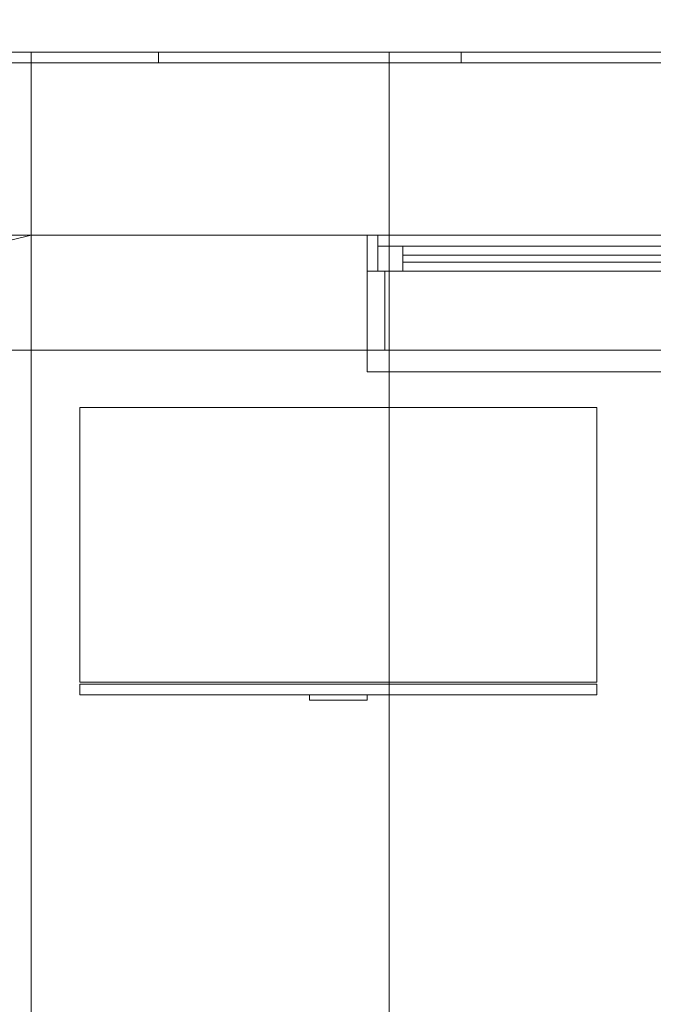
# Model space of a CAD drawing. Header units: inches. Extents: x -774 to 289, y -440 to 407.
# Tile 127 of 256: x -121 to -77, y 249 to 318. Entities that reach past the tile are written whole.
import ezdxf

# ---------------------------------------------------------------- set-up
doc = ezdxf.new("R2010")
doc.units = ezdxf.units.IN
doc.header["$MEASUREMENT"] = 0
for name, color, linetype, lineweight in [('A-DOOR', 31, 'Continuous', 13), ('A-FLOR', 192, 'Continuous', 13), ('A-GLAZ', 151, 'Continuous', 13), ('A-MASS', 70, 'Continuous', 9), ('A-ROOF', 132, 'Continuous', 13), ('A-ROOF-OTLN', 132, 'Continuous', 9), ('A-WALL', 113, 'Continuous', 13), ('I-FURN-PNLS', 30, 'Continuous', 9)]:
    doc.layers.add(name, color=color, linetype=linetype, lineweight=lineweight)

# ---------------------------------------------------------------- blocks, each defined once
blk = doc.blocks.new('Overhead-Sectional - 8_ x 6_-6_-314914-_3D_')
at = {"layer": 'A-DOOR', "lineweight": 9}
for p, q in [((108, 4, 13.714), (-108, 4, 13.714)), ((108, 4, 27.429), (-108, 4, 27.429)), ((108, 4, 41.143), (-108, 4, 41.143)), ((108, 4, 54.857), (-108, 4, 54.857)), ((108, 4, 68.571), (-108, 4, 68.571)), ((108, 4, 82.286), (-108, 4, 82.286)), ((108, 4), (-108, 4))]:
    blk.add_line(p, q, dxfattribs=at)
mesh = blk.add_polyface(dxfattribs=at)
corners = [(108, 4), (-108, 4), (-108, 5.5), (108, 5.5)]
mesh.append_faces([[corners[k] for k in face] for face in [(1, 2, 3, 0)]])
mesh = blk.add_polyface(dxfattribs=at)
corners = [(108, 5.5, 96), (108, 5.5), (-108, 5.5), (-108, 5.5, 96)]
mesh.append_faces([[corners[k] for k in face] for face in [(3, 0, 1, 2)]])
mesh = blk.add_polyface(dxfattribs=at)
corners = [(108, 4, 96), (108, 5.5, 96), (-108, 5.5, 96), (-108, 4, 96)]
mesh.append_faces([[corners[k] for k in face] for face in [(0, 1, 2, 3)]])
mesh = blk.add_polyface(dxfattribs=at)
corners = [(108, 4, 96), (108, 4), (108, 5.5), (108, 5.5, 96)]
mesh.append_faces([[corners[k] for k in face] for face in [(3, 0, 1, 2)]])
mesh = blk.add_polyface(dxfattribs=at)
corners = [(-108, 4, 96), (-108, 4), (108, 4), (108, 4, 96)]
mesh.append_faces([[corners[k] for k in face] for face in [(3, 0, 1, 2)]])
blk = doc.blocks.new('Fixed - 36_ x 48_-315006-_3D_')
at = {"layer": 'A-GLAZ', "lineweight": 9}
mesh = blk.add_polyface(dxfattribs=at)
corners = [(-19.5, 4, 84), (16.5, 4, 84), (16.5, 4, 36), (-19.5, 4, 36), (-18.25, 4, 82.75), (-18.25, 4, 37.25), (15.25, 4, 37.25), (15.25, 4, 82.75)]
mesh.append_faces([[corners[k] for k in face] for face in [(1, 7, 4, 0), (0, 4, 5, 3)]], dxfattribs={"vtx0": -1, "vtx2": -1})
mesh.append_faces([[corners[k] for k in face] for face in [(6, 7, 1, 2), (5, 6, 2, 3)]], dxfattribs={"vtx1": -1, "vtx3": -1})
mesh = blk.add_polyface(dxfattribs=at)
corners = [(16.5, -1.5, 84), (16.5, 4, 84), (-19.5, 4, 84), (-19.5, -1.5, 84)]
mesh.append_faces([[corners[k] for k in face] for face in [(2, 3, 0, 1)]])
mesh = blk.add_polyface(dxfattribs=at)
corners = [(-19.5, -1.5, 36), (-19.5, 4, 36), (16.5, 4, 36), (16.5, -1.5, 36)]
mesh.append_faces([[corners[k] for k in face] for face in [(2, 3, 0, 1)]])
mesh = blk.add_polyface(dxfattribs=at)
corners = [(-19.5, -1.5, 84), (-19.5, 4, 84), (-19.5, 4, 36), (-19.5, -1.5, 36)]
mesh.append_faces([[corners[k] for k in face] for face in [(3, 0, 1, 2)]])
mesh = blk.add_polyface(dxfattribs=at)
corners = [(-18.25, -1.5, 37.25), (-18.25, 4, 37.25), (-18.25, 4, 82.75), (-18.25, -1.5, 82.75)]
mesh.append_faces([[corners[k] for k in face] for face in [(2, 3, 0, 1)]])
mesh = blk.add_polyface(dxfattribs=at)
corners = [(15.25, -1.5, 37.25), (15.25, 4, 37.25), (-18.25, 4, 37.25), (-18.25, -1.5, 37.25)]
mesh.append_faces([[corners[k] for k in face] for face in [(2, 3, 0, 1)]])
mesh = blk.add_polyface(dxfattribs=at)
corners = [(-18.25, -1.5, 82.75), (-18.25, 4, 82.75), (15.25, 4, 82.75), (15.25, -1.5, 82.75)]
mesh.append_faces([[corners[k] for k in face] for face in [(2, 3, 0, 1)]])
mesh = blk.add_polyface(dxfattribs=at)
corners = [(15.25, -1.5, 82.75), (15.25, 4, 82.75), (15.25, 4, 37.25), (15.25, -1.5, 37.25)]
mesh.append_faces([[corners[k] for k in face] for face in [(2, 3, 0, 1)]])
mesh = blk.add_polyface(dxfattribs=at)
corners = [(16.5, -1.5, 36), (16.5, 4, 36), (16.5, 4, 84), (16.5, -1.5, 84)]
mesh.append_faces([[corners[k] for k in face] for face in [(3, 0, 1, 2)]])
mesh = blk.add_polyface(dxfattribs=at)
corners = [(-19.5, -1.5, 84), (-19.5, -1.5, 36), (16.5, -1.5, 36), (16.5, -1.5, 84), (-18.25, -1.5, 82.75), (15.25, -1.5, 82.75), (15.25, -1.5, 37.25), (-18.25, -1.5, 37.25)]
mesh.append_faces([[corners[k] for k in face] for face in [(0, 4, 5, 3), (3, 5, 6, 2)]], dxfattribs={"vtx0": -1, "vtx2": -1})
mesh.append_faces([[corners[k] for k in face] for face in [(7, 4, 0, 1), (6, 7, 1, 2)]], dxfattribs={"vtx1": -1, "vtx3": -1})
mesh = blk.add_polyface(dxfattribs=at)
corners = [(16.5, -1.5, 84), (16.5, -1.5, 36), (-19.5, -1.5, 36), (-19.5, -1.5, 84), (15.75, -1.5, 83.25), (-18.75, -1.5, 83.25), (-18.75, -1.5, 36.75), (15.75, -1.5, 36.75)]
mesh.append_faces([[corners[k] for k in face] for face in [(0, 4, 5, 3), (3, 5, 6, 2)]], dxfattribs={"vtx0": -1, "vtx2": -1})
mesh.append_faces([[corners[k] for k in face] for face in [(7, 4, 0, 1), (6, 7, 1, 2)]], dxfattribs={"vtx1": -1, "vtx3": -1})
mesh = blk.add_polyface(dxfattribs=at)
corners = [(-19.5, -1.5, 84), (-19.5, -4, 84), (16.5, -4, 84), (16.5, -1.5, 84)]
mesh.append_faces([[corners[k] for k in face] for face in [(2, 3, 0, 1)]])
mesh = blk.add_polyface(dxfattribs=at)
corners = [(-19.5, -1.5, 36), (-19.5, -4, 36), (-19.5, -4, 84), (-19.5, -1.5, 84)]
mesh.append_faces([[corners[k] for k in face] for face in [(2, 3, 0, 1)]])
mesh = blk.add_polyface(dxfattribs=at)
corners = [(16.5, -1.5, 36), (16.5, -4, 36), (-19.5, -4, 36), (-19.5, -1.5, 36)]
mesh.append_faces([[corners[k] for k in face] for face in [(2, 3, 0, 1)]])
mesh = blk.add_polyface(dxfattribs=at)
corners = [(-18.75, -1.5, 83.25), (15.75, -1.5, 83.25), (15.75, -1.5, 36.75), (-18.75, -1.5, 36.75), (-17, -1.5, 81.5), (-17, -1.5, 38.5), (14, -1.5, 38.5), (14, -1.5, 81.5)]
mesh.append_faces([[corners[k] for k in face] for face in [(1, 7, 4, 0), (0, 4, 5, 3)]], dxfattribs={"vtx0": -1, "vtx2": -1})
mesh.append_faces([[corners[k] for k in face] for face in [(6, 7, 1, 2), (5, 6, 2, 3)]], dxfattribs={"vtx1": -1, "vtx3": -1})
mesh = blk.add_polyface(dxfattribs=at)
corners = [(15.75, -3.25, 83.25), (15.75, -1.5, 83.25), (-18.75, -1.5, 83.25), (-18.75, -3.25, 83.25)]
mesh.append_faces([[corners[k] for k in face] for face in [(2, 3, 0, 1)]])
mesh = blk.add_polyface(dxfattribs=at)
corners = [(-18.75, -3.25, 36.75), (-18.75, -1.5, 36.75), (15.75, -1.5, 36.75), (15.75, -3.25, 36.75)]
mesh.append_faces([[corners[k] for k in face] for face in [(2, 3, 0, 1)]])
mesh = blk.add_polyface(dxfattribs=at)
corners = [(-18.75, -3.25, 83.25), (-18.75, -1.5, 83.25), (-18.75, -1.5, 36.75), (-18.75, -3.25, 36.75)]
mesh.append_faces([[corners[k] for k in face] for face in [(3, 0, 1, 2)]])
mesh = blk.add_polyface(dxfattribs=at)
corners = [(-18.75, -1.5, 36.75), (-18.75, -4, 36.75), (15.75, -4, 36.75), (15.75, -1.5, 36.75)]
mesh.append_faces([[corners[k] for k in face] for face in [(2, 3, 0, 1)]])
mesh = blk.add_polyface(dxfattribs=at)
corners = [(-18.75, -1.5, 83.25), (-18.75, -4, 83.25), (-18.75, -4, 36.75), (-18.75, -1.5, 36.75)]
mesh.append_faces([[corners[k] for k in face] for face in [(2, 3, 0, 1)]])
mesh = blk.add_polyface(dxfattribs=at)
corners = [(15.75, -1.5, 83.25), (15.75, -4, 83.25), (-18.75, -4, 83.25), (-18.75, -1.5, 83.25)]
mesh.append_faces([[corners[k] for k in face] for face in [(2, 3, 0, 1)]])
mesh = blk.add_polyface(dxfattribs=at)
corners = [(-17, -3.25, 38.5), (-17, -1.5, 38.5), (-17, -1.5, 81.5), (-17, -3.25, 81.5)]
mesh.append_faces([[corners[k] for k in face] for face in [(3, 0, 1, 2)]])
mesh = blk.add_polyface(dxfattribs=at)
corners = [(14, -3.25, 38.5), (14, -1.5, 38.5), (-17, -1.5, 38.5), (-17, -3.25, 38.5)]
mesh.append_faces([[corners[k] for k in face] for face in [(3, 0, 1, 2)]])
mesh = blk.add_polyface(dxfattribs=at)
corners = [(-17, -3.25, 81.5), (-17, -1.5, 81.5), (14, -1.5, 81.5), (14, -3.25, 81.5)]
mesh.append_faces([[corners[k] for k in face] for face in [(3, 0, 1, 2)]])
mesh = blk.add_polyface(dxfattribs=at)
corners = [(14, -3.25, 81.5), (14, -1.5, 81.5), (14, -1.5, 38.5), (14, -3.25, 38.5)]
mesh.append_faces([[corners[k] for k in face] for face in [(3, 0, 1, 2)]])
mesh = blk.add_polyface(dxfattribs=at)
corners = [(15.75, -3.25, 36.75), (15.75, -1.5, 36.75), (15.75, -1.5, 83.25), (15.75, -3.25, 83.25)]
mesh.append_faces([[corners[k] for k in face] for face in [(3, 0, 1, 2)]])
mesh = blk.add_polyface(dxfattribs=at)
corners = [(15.75, -1.5, 36.75), (15.75, -4, 36.75), (15.75, -4, 83.25), (15.75, -1.5, 83.25)]
mesh.append_faces([[corners[k] for k in face] for face in [(2, 3, 0, 1)]])
mesh = blk.add_polyface(dxfattribs=at)
corners = [(16.5, -1.5, 84), (16.5, -4, 84), (16.5, -4, 36), (16.5, -1.5, 36)]
mesh.append_faces([[corners[k] for k in face] for face in [(2, 3, 0, 1)]])
at = {"layer": 'A-GLAZ', "lineweight": 9, "transparency": 33554496}
mesh = blk.add_polyface(dxfattribs=at)
corners = [(14, -2.125, 81.5), (14, -2.125, 38.5), (-17, -2.125, 38.5), (-17, -2.125, 81.5)]
mesh.append_faces([[corners[k] for k in face] for face in [(3, 0, 1, 2)]])
mesh = blk.add_polyface(dxfattribs=at)
corners = [(-17, -2.125, 81.5), (-17, -2.625, 81.5), (14, -2.625, 81.5), (14, -2.125, 81.5)]
mesh.append_faces([[corners[k] for k in face] for face in [(2, 3, 0, 1)]])
mesh = blk.add_polyface(dxfattribs=at)
corners = [(-17, -2.125, 38.5), (-17, -2.625, 38.5), (-17, -2.625, 81.5), (-17, -2.125, 81.5)]
mesh.append_faces([[corners[k] for k in face] for face in [(2, 3, 0, 1)]])
mesh = blk.add_polyface(dxfattribs=at)
corners = [(14, -2.125, 38.5), (14, -2.625, 38.5), (-17, -2.625, 38.5), (-17, -2.125, 38.5)]
mesh.append_faces([[corners[k] for k in face] for face in [(2, 3, 0, 1)]])
mesh = blk.add_polyface(dxfattribs=at)
corners = [(14, -2.625, 81.5), (-17, -2.625, 81.5), (-17, -2.625, 38.5), (14, -2.625, 38.5)]
mesh.append_faces([[corners[k] for k in face] for face in [(0, 1, 2, 3)]])
mesh = blk.add_polyface(dxfattribs=at)
corners = [(14, -2.125, 81.5), (14, -2.625, 81.5), (14, -2.625, 38.5), (14, -2.125, 38.5)]
mesh.append_faces([[corners[k] for k in face] for face in [(2, 3, 0, 1)]])
at = {"layer": 'A-GLAZ', "lineweight": 9}
mesh = blk.add_polyface(dxfattribs=at)
corners = [(-18.75, -3.25, 83.25), (-18.75, -3.25, 36.75), (15.75, -3.25, 36.75), (15.75, -3.25, 83.25), (-17, -3.25, 81.5), (14, -3.25, 81.5), (14, -3.25, 38.5), (-17, -3.25, 38.5)]
mesh.append_faces([[corners[k] for k in face] for face in [(0, 4, 5, 3), (3, 5, 6, 2)]], dxfattribs={"vtx0": -1, "vtx2": -1})
mesh.append_faces([[corners[k] for k in face] for face in [(7, 4, 0, 1), (6, 7, 1, 2)]], dxfattribs={"vtx1": -1, "vtx3": -1})
mesh = blk.add_polyface(dxfattribs=at)
corners = [(16.5, -4, 84), (-19.5, -4, 84), (-19.5, -4, 36), (16.5, -4, 36), (15.75, -4, 83.25), (15.75, -4, 36.75), (-18.75, -4, 36.75), (-18.75, -4, 83.25)]
mesh.append_faces([[corners[k] for k in face] for face in [(1, 7, 4, 0), (0, 4, 5, 3)]], dxfattribs={"vtx0": -1, "vtx2": -1})
mesh.append_faces([[corners[k] for k in face] for face in [(6, 7, 1, 2), (5, 6, 2, 3)]], dxfattribs={"vtx1": -1, "vtx3": -1})
blk = doc.blocks.new('Storage Pedestal - 20_ x 36_ x 36_-316708-_3D_')
at = {"layer": 'I-FURN-PNLS'}
for p, q in [((-5.088, -46.784, 34), (-9.088, -46.784, 34)), ((-9.088, -46.784, 34), (-9.088, -46.784, 35)), ((-9.088, -46.784, 35), (-5.088, -46.784, 35)), ((-5.088, -46.784, 30), (-9.088, -46.784, 30)), ((-9.088, -46.784, 30), (-9.088, -46.784, 31)), ((-9.088, -46.784, 31), (-5.088, -46.784, 31)), ((-5.088, -46.784, 22), (-9.088, -46.784, 22)), ((-9.088, -46.784, 22), (-9.088, -46.784, 23)), ((-9.088, -46.784, 23), (-5.088, -46.784, 23)), ((-5.088, -46.784, 35), (-5.088, -46.784, 34)), ((-5.088, -46.784, 31), (-5.088, -46.784, 30)), ((-5.088, -46.784, 23), (-5.088, -46.784, 22))]:
    blk.add_line(p, q, dxfattribs=at)
mesh = blk.add_polyface(dxfattribs=at)
corners = [(10.912, -26.784, 36), (-25.088, -26.784, 36), (-25.088, -45.909, 36), (10.912, -45.909, 36)]
mesh.append_faces([[corners[k] for k in face] for face in [(3, 0, 1, 2)]])
mesh = blk.add_polyface(dxfattribs=at)
corners = [(10.912, -26.784), (10.912, -45.909), (-25.088, -45.909), (-25.088, -26.784)]
mesh.append_faces([[corners[k] for k in face] for face in [(2, 3, 0, 1)]])
mesh = blk.add_polyface(dxfattribs=at)
corners = [(-25.088, -26.784, 36), (10.912, -26.784, 36), (10.912, -26.784), (-25.088, -26.784)]
mesh.append_faces([[corners[k] for k in face] for face in [(0, 1, 2, 3)]])
mesh = blk.add_polyface(dxfattribs=at)
corners = [(-25.088, -45.909, 36), (-25.088, -26.784, 36), (-25.088, -26.784), (-25.088, -45.909)]
mesh.append_faces([[corners[k] for k in face] for face in [(0, 1, 2, 3)]])
mesh = blk.add_polyface(dxfattribs=at)
corners = [(10.912, -26.784, 36), (10.912, -45.909, 36), (10.912, -45.909), (10.912, -26.784)]
mesh.append_faces([[corners[k] for k in face] for face in [(0, 1, 2, 3)]])
mesh = blk.add_polyface(dxfattribs=at)
corners = [(10.912, -45.909, 36), (-25.088, -45.909, 36), (-25.088, -45.909), (10.912, -45.909)]
mesh.append_faces([[corners[k] for k in face] for face in [(0, 1, 2, 3)]])
mesh = blk.add_polyface(dxfattribs=at)
corners = [(-25.088, -46.034, 3.125), (-25.088, -46.034, 24), (10.912, -46.034, 24), (10.912, -46.034, 3.125)]
mesh.append_faces([[corners[k] for k in face] for face in [(2, 3, 0, 1)]])
mesh = blk.add_polyface(dxfattribs=at)
corners = [(10.912, -46.784, 3.125), (-25.088, -46.784, 3.125), (-25.088, -46.034, 3.125), (10.912, -46.034, 3.125)]
mesh.append_faces([[corners[k] for k in face] for face in [(0, 1, 2, 3)]])
mesh = blk.add_polyface(dxfattribs=at)
corners = [(-25.088, -46.784, 24), (10.912, -46.784, 24), (10.912, -46.034, 24), (-25.088, -46.034, 24)]
mesh.append_faces([[corners[k] for k in face] for face in [(0, 1, 2, 3)]])
mesh = blk.add_polyface(dxfattribs=at)
corners = [(-25.088, -46.784, 3.125), (-25.088, -46.784, 24), (-25.088, -46.034, 24), (-25.088, -46.034, 3.125)]
mesh.append_faces([[corners[k] for k in face] for face in [(0, 1, 2, 3)]])
mesh = blk.add_polyface(dxfattribs=at)
corners = [(-25.088, -46.034, 24.125), (-25.088, -46.034, 32), (10.912, -46.034, 32), (10.912, -46.034, 24.125)]
mesh.append_faces([[corners[k] for k in face] for face in [(2, 3, 0, 1)]])
mesh = blk.add_polyface(dxfattribs=at)
corners = [(10.912, -46.784, 24.125), (-25.088, -46.784, 24.125), (-25.088, -46.034, 24.125), (10.912, -46.034, 24.125)]
mesh.append_faces([[corners[k] for k in face] for face in [(0, 1, 2, 3)]])
mesh = blk.add_polyface(dxfattribs=at)
corners = [(-25.088, -46.784, 32), (10.912, -46.784, 32), (10.912, -46.034, 32), (-25.088, -46.034, 32)]
mesh.append_faces([[corners[k] for k in face] for face in [(0, 1, 2, 3)]])
mesh = blk.add_polyface(dxfattribs=at)
corners = [(-25.088, -46.784, 24.125), (-25.088, -46.784, 32), (-25.088, -46.034, 32), (-25.088, -46.034, 24.125)]
mesh.append_faces([[corners[k] for k in face] for face in [(0, 1, 2, 3)]])
mesh = blk.add_polyface(dxfattribs=at)
corners = [(-25.088, -46.034, 36), (10.912, -46.034, 36), (10.912, -46.034, 32.125), (-25.088, -46.034, 32.125)]
mesh.append_faces([[corners[k] for k in face] for face in [(2, 3, 0, 1)]])
mesh = blk.add_polyface(dxfattribs=at)
corners = [(-25.088, -46.784, 32.125), (-25.088, -46.784, 36), (-25.088, -46.034, 36), (-25.088, -46.034, 32.125)]
mesh.append_faces([[corners[k] for k in face] for face in [(0, 1, 2, 3)]])
mesh = blk.add_polyface(dxfattribs=at)
corners = [(10.912, -46.784, 32.125), (-25.088, -46.784, 32.125), (-25.088, -46.034, 32.125), (10.912, -46.034, 32.125)]
mesh.append_faces([[corners[k] for k in face] for face in [(3, 0, 1, 2)]])
mesh = blk.add_polyface(dxfattribs=at)
corners = [(-25.088, -46.784, 36), (10.912, -46.784, 36), (10.912, -46.034, 36), (-25.088, -46.034, 36)]
mesh.append_faces([[corners[k] for k in face] for face in [(3, 0, 1, 2)]])
mesh = blk.add_polyface(dxfattribs=at)
corners = [(10.912, -46.784, 24), (10.912, -46.784, 3.125), (10.912, -46.034, 3.125), (10.912, -46.034, 24)]
mesh.append_faces([[corners[k] for k in face] for face in [(0, 1, 2, 3)]])
mesh = blk.add_polyface(dxfattribs=at)
corners = [(10.912, -46.784, 32), (10.912, -46.784, 24.125), (10.912, -46.034, 24.125), (10.912, -46.034, 32)]
mesh.append_faces([[corners[k] for k in face] for face in [(0, 1, 2, 3)]])
mesh = blk.add_polyface(dxfattribs=at)
corners = [(10.912, -46.784, 36), (10.912, -46.784, 32.125), (10.912, -46.034, 32.125), (10.912, -46.034, 36)]
mesh.append_faces([[corners[k] for k in face] for face in [(0, 1, 2, 3)]])
mesh = blk.add_polyface(dxfattribs=at)
corners = [(-25.088, -46.784, 3.125), (10.912, -46.784, 3.125), (10.912, -46.784, 24), (-25.088, -46.784, 24)]
mesh.append_faces([[corners[k] for k in face] for face in [(2, 3, 0, 1)]])
mesh = blk.add_polyface(dxfattribs=at)
corners = [(-25.088, -46.784, 24.125), (10.912, -46.784, 24.125), (10.912, -46.784, 32), (-25.088, -46.784, 32)]
mesh.append_faces([[corners[k] for k in face] for face in [(2, 3, 0, 1)]])
mesh = blk.add_polyface(dxfattribs=at)
corners = [(-25.088, -46.784, 36), (-25.088, -46.784, 32.125), (10.912, -46.784, 32.125), (10.912, -46.784, 36)]
mesh.append_faces([[corners[k] for k in face] for face in [(3, 0, 1, 2)]])
mesh = blk.add_polyface(dxfattribs=at)
corners = [(-5.088, -46.784, 35), (-5.088, -46.784, 34), (-9.088, -46.784, 34), (-9.088, -46.784, 35), (-5.088, -46.784, 31), (-5.088, -46.784, 30), (-9.088, -46.784, 30), (-9.088, -46.784, 31), (-5.088, -46.784, 23), (-5.088, -46.784, 22), (-9.088, -46.784, 22), (-9.088, -46.784, 23)]
mesh.append_faces([[corners[k] for k in face] for face in [(2, 3, 0, 1), (6, 7, 4, 5), (9, 10, 11, 8)]])
mesh = blk.add_polyface(dxfattribs=at)
corners = [(-9.088, -47.159, 35), (-5.088, -47.159, 35), (-5.088, -46.784, 35), (-9.088, -46.784, 35)]
mesh.append_faces([[corners[k] for k in face] for face in [(3, 0, 1, 2)]])
mesh = blk.add_polyface(dxfattribs=at)
corners = [(-9.088, -47.159, 34), (-9.088, -47.159, 35), (-9.088, -46.784, 35), (-9.088, -46.784, 34)]
mesh.append_faces([[corners[k] for k in face] for face in [(3, 0, 1, 2)]])
mesh = blk.add_polyface(dxfattribs=at)
corners = [(-5.088, -47.159, 34), (-9.088, -47.159, 34), (-9.088, -46.784, 34), (-5.088, -46.784, 34)]
mesh.append_faces([[corners[k] for k in face] for face in [(3, 0, 1, 2)]])
mesh = blk.add_polyface(dxfattribs=at)
corners = [(-9.088, -47.159, 31), (-5.088, -47.159, 31), (-5.088, -46.784, 31), (-9.088, -46.784, 31)]
mesh.append_faces([[corners[k] for k in face] for face in [(3, 0, 1, 2)]])
mesh = blk.add_polyface(dxfattribs=at)
corners = [(-9.088, -47.159, 30), (-9.088, -47.159, 31), (-9.088, -46.784, 31), (-9.088, -46.784, 30)]
mesh.append_faces([[corners[k] for k in face] for face in [(3, 0, 1, 2)]])
mesh = blk.add_polyface(dxfattribs=at)
corners = [(-5.088, -47.159, 30), (-9.088, -47.159, 30), (-9.088, -46.784, 30), (-5.088, -46.784, 30)]
mesh.append_faces([[corners[k] for k in face] for face in [(3, 0, 1, 2)]])
mesh = blk.add_polyface(dxfattribs=at)
corners = [(-9.088, -47.159, 23), (-5.088, -47.159, 23), (-5.088, -46.784, 23), (-9.088, -46.784, 23)]
mesh.append_faces([[corners[k] for k in face] for face in [(3, 0, 1, 2)]])
mesh = blk.add_polyface(dxfattribs=at)
corners = [(-9.088, -47.159, 22), (-9.088, -47.159, 23), (-9.088, -46.784, 23), (-9.088, -46.784, 22)]
mesh.append_faces([[corners[k] for k in face] for face in [(0, 1, 2, 3)]])
mesh = blk.add_polyface(dxfattribs=at)
corners = [(-5.088, -47.159, 22), (-9.088, -47.159, 22), (-9.088, -46.784, 22), (-5.088, -46.784, 22)]
mesh.append_faces([[corners[k] for k in face] for face in [(3, 0, 1, 2)]])
mesh = blk.add_polyface(dxfattribs=at)
corners = [(-5.088, -47.159, 35), (-9.088, -47.159, 35), (-9.088, -47.159, 34), (-5.088, -47.159, 34), (-5.088, -47.159, 31), (-9.088, -47.159, 31), (-9.088, -47.159, 30), (-5.088, -47.159, 30), (-5.088, -47.159, 23), (-9.088, -47.159, 23), (-9.088, -47.159, 22), (-5.088, -47.159, 22)]
mesh.append_faces([[corners[k] for k in face] for face in [(3, 0, 1, 2), (7, 4, 5, 6), (10, 11, 8, 9)]])
mesh = blk.add_polyface(dxfattribs=at)
corners = [(-5.088, -47.159, 35), (-5.088, -47.159, 34), (-5.088, -46.784, 34), (-5.088, -46.784, 35)]
mesh.append_faces([[corners[k] for k in face] for face in [(3, 0, 1, 2)]])
mesh = blk.add_polyface(dxfattribs=at)
corners = [(-5.088, -47.159, 31), (-5.088, -47.159, 30), (-5.088, -46.784, 30), (-5.088, -46.784, 31)]
mesh.append_faces([[corners[k] for k in face] for face in [(3, 0, 1, 2)]])
mesh = blk.add_polyface(dxfattribs=at)
corners = [(-5.088, -47.159, 23), (-5.088, -47.159, 22), (-5.088, -46.784, 22), (-5.088, -46.784, 23)]
mesh.append_faces([[corners[k] for k in face] for face in [(0, 1, 2, 3)]])

msp = doc.modelspace()

# ---------------------------------------------------------------- block references
at = {"layer": 'A-DOOR', "rotation": 180}
msp.add_blockref('Overhead-Sectional - 8_ x 6_-6_-314914-_3D_', (11.445, 298.644), dxfattribs=at)
at = {"layer": 'A-GLAZ', "rotation": 180}
msp.add_blockref('Fixed - 36_ x 48_-315006-_3D_', (-80.055, 298.644, 141.986), dxfattribs=at)
at = {"layer": 'I-FURN-PNLS'}
msp.add_blockref('Storage Pedestal - 20_ x 36_ x 36_-316708-_3D_', (-91.468, 317.428, 120), dxfattribs=at)

# ---------------------------------------------------------------- meshes
at = {"layer": 'A-FLOR'}
mesh = msp.add_polyface(dxfattribs=at)
corners = [(135.445, 302.644, -12), (135.445, -125.356, -12), (-160.555, -125.356, -12), (-160.555, 302.644, -12)]
mesh.append_faces([[corners[k] for k in face] for face in [(2, 3, 0, 1)]])
mesh = msp.add_polyface(dxfattribs=at)
corners = [(135.445, 302.644), (-160.555, 302.644), (-160.555, -125.356), (135.445, -125.356)]
mesh.append_faces([[corners[k] for k in face] for face in [(2, 3, 0, 1)]])
mesh = msp.add_polyface(dxfattribs=at)
corners = [(135.445, 302.644, -12), (-160.555, 302.644, -12), (-160.555, 302.644), (135.445, 302.644)]
mesh.append_faces([[corners[k] for k in face] for face in [(0, 1, 2, 3)]])
mesh = msp.add_polyface(dxfattribs=at)
corners = [(127.445, 294.644, 109.25), (127.445, -117.356, 109.25), (-152.555, -117.356, 109.25), (-152.555, -13.356, 109.25), (-104.555, -13.356, 109.25), (-104.555, 173.644, 109.25), (-152.555, 173.644, 109.25), (-152.555, 294.644, 109.25)]
mesh.append_faces([[corners[k] for k in face] for face in [(4, 1, 2, 3)]], dxfattribs={"vtx0": -1})
mesh.append_faces([[corners[k] for k in face] for face in [(1, 4, 5)]], dxfattribs={"vtx0": -1, "vtx2": -1})
mesh.append_faces([[corners[k] for k in face] for face in [(5, 7, 0, 1)]], dxfattribs={"vtx0": -1, "vtx3": -1})
mesh.append_faces([[corners[k] for k in face] for face in [(6, 7, 5)]], dxfattribs={"vtx1": -1})
mesh = msp.add_polyface(dxfattribs=at)
corners = [(127.445, -117.356, 120), (127.445, 294.644, 120), (-152.555, 294.644, 120), (-152.555, 173.644, 120), (-104.555, 173.644, 120), (-104.555, -13.356, 120), (-152.555, -13.356, 120), (-152.555, -117.356, 120)]
mesh.append_faces([[corners[k] for k in face] for face in [(5, 0, 4)]], dxfattribs={"vtx0": -1, "vtx1": -1})
mesh.append_faces([[corners[k] for k in face] for face in [(7, 0, 5, 6)]], dxfattribs={"vtx1": -1})
mesh.append_faces([[corners[k] for k in face] for face in [(1, 2, 4, 0)]], dxfattribs={"vtx1": -1, "vtx2": -1})
mesh.append_faces([[corners[k] for k in face] for face in [(2, 3, 4)]], dxfattribs={"vtx2": -1})
mesh = msp.add_polyface(dxfattribs=at)
corners = [(127.445, 294.644, 109.25), (-152.555, 294.644, 109.25), (-152.555, 294.644, 120), (127.445, 294.644, 120)]
mesh.append_faces([[corners[k] for k in face] for face in [(0, 1, 2, 3)]])
at = {"layer": 'A-MASS', "transparency": 33554560}
mesh = msp.add_polyface(dxfattribs=at)
corners = [(135.445, 406.744, -11.161), (-160.555, 406.744, -11.161), (-160.555, 302.644), (135.445, 302.644)]
mesh.append_faces([[corners[k] for k in face] for face in [(3, 0, 1, 2)]])
mesh = msp.add_polyface(dxfattribs=at)
corners = [(-160.555, 302.644, -12), (-160.555, 406.744, -12), (135.445, 406.744, -12), (135.445, 302.644, -12)]
mesh.append_faces([[corners[k] for k in face] for face in [(3, 0, 1, 2)]])
mesh = msp.add_polyface(dxfattribs=at)
corners = [(-160.555, 302.644, -12), (135.445, 302.644, -12), (135.445, 302.644), (-160.555, 302.644)]
mesh.append_faces([[corners[k] for k in face] for face in [(2, 3, 0, 1)]])
at = {"layer": 'A-ROOF'}
mesh = msp.add_polyface(dxfattribs=at)
corners = [(-172.555, -137.356, 120), (-172.555, 314.644, 120), (-119.938, 314.644, 251.543), (-119.938, -137.356, 251.543)]
mesh.append_faces([[corners[k] for k in face] for face in [(0, 1, 2, 3)]])
mesh = msp.add_polyface(dxfattribs=at)
corners = [(-172.555, 314.644, 152.311), (-129.385, 314.644, 260.236), (-95.024, 314.644, 277.416), (-95.024, 314.644, 264), (-119.938, 314.644, 251.543), (-172.555, 314.644, 120)]
mesh.append_faces([[corners[k] for k in face] for face in [(0, 1, 4, 5)]], dxfattribs={"vtx1": -1})
mesh.append_faces([[corners[k] for k in face] for face in [(1, 2, 3, 4)]], dxfattribs={"vtx3": -1})
mesh = msp.add_polyface(dxfattribs=at)
corners = [(-95.024, 314.644, 277.416), (-129.385, 314.644, 260.236), (-129.385, -137.356, 260.236), (-95.024, -137.356, 277.416), (-12.555, -137.356, 318.651), (-12.555, 314.644, 318.651)]
mesh.append_faces([[corners[k] for k in face] for face in [(4, 5, 0, 3)]], dxfattribs={"vtx2": -1})
mesh.append_faces([[corners[k] for k in face] for face in [(0, 1, 2, 3)]], dxfattribs={"vtx3": -1})
mesh = msp.add_polyface(dxfattribs=at)
corners = [(-119.938, 314.644, 251.543), (-95.024, 314.644, 264), (-12.555, 314.644, 305.234), (-12.555, -137.356, 305.234), (-95.024, -137.356, 264), (-119.938, -137.356, 251.543)]
mesh.append_faces([[corners[k] for k in face] for face in [(5, 0, 1, 4)]], dxfattribs={"vtx2": -1})
mesh.append_faces([[corners[k] for k in face] for face in [(1, 2, 3, 4)]], dxfattribs={"vtx3": -1})
mesh = msp.add_polyface(dxfattribs=at)
corners = [(-95.024, 314.644, 277.416), (-12.555, 314.644, 318.651), (-12.555, 314.644, 305.234), (-95.024, 314.644, 264)]
mesh.append_faces([[corners[k] for k in face] for face in [(0, 1, 2, 3)]])
at = {"layer": 'A-ROOF-OTLN'}
mesh = msp.add_polyface(dxfattribs=at)
corners = [(-119.938, 315.394, 251.543), (-172.555, 315.394, 120), (-172.555, 314.644, 120), (-119.938, 314.644, 251.543)]
mesh.append_faces([[corners[k] for k in face] for face in [(0, 1, 2, 3)]])
mesh = msp.add_polyface(dxfattribs=at)
corners = [(-111.081, 315.394, 243.393), (-164.938, 315.394, 108.75), (-172.555, 315.394, 120), (-119.938, 315.394, 251.543)]
mesh.append_faces([[corners[k] for k in face] for face in [(0, 1, 2, 3)]])
mesh = msp.add_polyface(dxfattribs=at)
corners = [(-111.081, 314.644, 243.393), (-164.938, 314.644, 108.75), (-164.938, 315.394, 108.75), (-111.081, 315.394, 243.393)]
mesh.append_faces([[corners[k] for k in face] for face in [(0, 1, 2, 3)]])
mesh = msp.add_polyface(dxfattribs=at)
corners = [(-95.024, 315.394, 264), (-119.938, 315.394, 251.543), (-119.938, 314.644, 251.543), (-95.024, 314.644, 264)]
mesh.append_faces([[corners[k] for k in face] for face in [(0, 1, 2, 3)]])
mesh = msp.add_polyface(dxfattribs=at)
corners = [(-89.993, 315.394, 253.938), (-111.081, 315.394, 243.393), (-119.938, 315.394, 251.543), (-95.024, 315.394, 264)]
mesh.append_faces([[corners[k] for k in face] for face in [(0, 1, 2, 3)]])
mesh = msp.add_polyface(dxfattribs=at)
corners = [(-89.993, 314.644, 253.938), (-111.081, 314.644, 243.393), (-111.081, 315.394, 243.393), (-89.993, 315.394, 253.938)]
mesh.append_faces([[corners[k] for k in face] for face in [(0, 1, 2, 3)]])
mesh = msp.add_polyface(dxfattribs=at)
corners = [(-12.555, 315.394, 305.234), (-95.024, 315.394, 264), (-95.024, 314.644, 264), (-12.555, 314.644, 305.234)]
mesh.append_faces([[corners[k] for k in face] for face in [(0, 1, 2, 3)]])
mesh = msp.add_polyface(dxfattribs=at)
corners = [(-12.555, 315.394, 292.656), (-89.993, 315.394, 253.938), (-95.024, 315.394, 264), (-12.555, 315.394, 305.234)]
mesh.append_faces([[corners[k] for k in face] for face in [(0, 1, 2, 3)]])
mesh = msp.add_polyface(dxfattribs=at)
corners = [(-12.555, 314.644, 292.656), (-89.993, 314.644, 253.938), (-89.993, 315.394, 253.938), (-12.555, 315.394, 292.656)]
mesh.append_faces([[corners[k] for k in face] for face in [(0, 1, 2, 3)]])
mesh = msp.add_polyface(dxfattribs=at)
corners = [(-119.938, 314.644, 251.543), (-172.555, 314.644, 120), (-164.938, 314.644, 108.75), (-111.081, 314.644, 243.393)]
mesh.append_faces([[corners[k] for k in face] for face in [(0, 1, 2, 3)]])
mesh = msp.add_polyface(dxfattribs=at)
corners = [(-95.024, 314.644, 264), (-119.938, 314.644, 251.543), (-111.081, 314.644, 243.393), (-89.993, 314.644, 253.938)]
mesh.append_faces([[corners[k] for k in face] for face in [(0, 1, 2, 3)]])
mesh = msp.add_polyface(dxfattribs=at)
corners = [(-12.555, 314.644, 305.234), (-95.024, 314.644, 264), (-89.993, 314.644, 253.938), (-12.555, 314.644, 292.656)]
mesh.append_faces([[corners[k] for k in face] for face in [(0, 1, 2, 3)]])
at = {"layer": 'A-WALL'}
mesh = msp.add_polyface(dxfattribs=at)
corners = [(-160.555, 302.644), (-160.555, 302.644, 150), (-119.938, 302.644, 251.543), (-12.555, 302.644, 305.234), (94.828, 302.644, 251.543), (127.445, 302.644, 170), (127.445, 302.644), (119.445, 302.644), (119.445, 302.644, 96), (-96.555, 302.644, 96), (-96.555, 302.644), (35.445, 302.644, 224.375), (35.445, 302.644, 176.375), (71.445, 302.644, 176.375), (71.445, 302.644, 224.375), (-96.555, 302.644, 225.986), (-96.555, 302.644, 177.986), (-60.555, 302.644, 177.986), (-60.555, 302.644, 225.986), (-30.555, 302.644, 225.181), (-30.555, 302.644, 177.181), (5.445, 302.644, 177.181), (5.445, 302.644, 225.181)]
mesh.append_faces([[corners[k] for k in face] for face in [(8, 5, 6, 7)]], dxfattribs={"vtx0": -1})
mesh.append_faces([[corners[k] for k in face] for face in [(13, 5, 8, 12), (3, 11, 22), (17, 20, 9, 16), (16, 9, 1, 15), (19, 18, 3, 22)]], dxfattribs={"vtx0": -1, "vtx1": -1, "vtx2": -1})
mesh.append_faces([[corners[k] for k in face] for face in [(21, 12, 8, 9)]], dxfattribs={"vtx0": -1, "vtx1": -1, "vtx3": -1})
mesh.append_faces([[corners[k] for k in face] for face in [(14, 4, 5, 13), (4, 14, 11, 3), (15, 1, 2)]], dxfattribs={"vtx0": -1, "vtx2": -1})
mesh.append_faces([[corners[k] for k in face] for face in [(0, 1, 9, 10)]], dxfattribs={"vtx1": -1})
mesh.append_faces([[corners[k] for k in face] for face in [(20, 21, 9)]], dxfattribs={"vtx1": -1, "vtx2": -1})
mesh.append_faces([[corners[k] for k in face] for face in [(21, 22, 11, 12), (19, 20, 17, 18), (2, 3, 18, 15)]], dxfattribs={"vtx1": -1, "vtx3": -1})
mesh = msp.add_polyface(dxfattribs=at)
corners = [(-160.555, 294.644, 150), (-152.555, 294.644, 170), (-119.938, 294.644, 251.543), (-119.938, 302.644, 251.543), (-160.555, 302.644, 150)]
mesh.append_faces([[corners[k] for k in face] for face in [(0, 1, 4)]], dxfattribs={"vtx1": -1})
mesh.append_faces([[corners[k] for k in face] for face in [(3, 4, 1)]], dxfattribs={"vtx1": -1, "vtx2": -1})
mesh.append_faces([[corners[k] for k in face] for face in [(1, 2, 3)]], dxfattribs={"vtx2": -1})
mesh = msp.add_polyface(dxfattribs=at)
corners = [(-160.555, 294.644), (-160.555, 302.644), (-96.555, 302.644), (-96.555, 294.644), (-152.555, 294.644), (127.445, 302.644), (127.445, 294.644), (119.445, 294.644), (119.445, 302.644)]
mesh.append_faces([[corners[k] for k in face] for face in [(5, 6, 7, 8)]])
mesh.append_faces([[corners[k] for k in face] for face in [(4, 0, 1), (2, 3, 4, 1)]], dxfattribs={"vtx2": -1})
mesh = msp.add_polyface(dxfattribs=at)
corners = [(-119.938, 294.644, 251.543), (-12.555, 294.644, 305.234), (-12.555, 302.644, 305.234), (-119.938, 302.644, 251.543)]
mesh.append_faces([[corners[k] for k in face] for face in [(1, 2, 3, 0)]])
mesh = msp.add_polyface(dxfattribs=at)
corners = [(-96.555, 302.644, 96), (-96.555, 294.644, 96), (-96.555, 294.644), (-96.555, 302.644)]
mesh.append_faces([[corners[k] for k in face] for face in [(3, 0, 1, 2)]])
mesh = msp.add_polyface(dxfattribs=at)
corners = [(-96.555, 294.644, 96), (-96.555, 302.644, 96), (119.445, 302.644, 96), (119.445, 294.644, 96)]
mesh.append_faces([[corners[k] for k in face] for face in [(0, 1, 2, 3)]])
mesh = msp.add_polyface(dxfattribs=at)
corners = [(-96.555, 302.644, 177.986), (-96.555, 302.644, 225.986), (-96.555, 294.644, 225.986), (-96.555, 294.644, 177.986)]
mesh.append_faces([[corners[k] for k in face] for face in [(0, 1, 2, 3)]])
mesh = msp.add_polyface(dxfattribs=at)
corners = [(-60.555, 302.644, 177.986), (-96.555, 302.644, 177.986), (-96.555, 294.644, 177.986), (-60.555, 294.644, 177.986)]
mesh.append_faces([[corners[k] for k in face] for face in [(0, 1, 2, 3)]])
mesh = msp.add_polyface(dxfattribs=at)
corners = [(-96.555, 302.644, 225.986), (-60.555, 302.644, 225.986), (-60.555, 294.644, 225.986), (-96.555, 294.644, 225.986)]
mesh.append_faces([[corners[k] for k in face] for face in [(0, 1, 2, 3)]])
mesh = msp.add_polyface(dxfattribs=at)
corners = [(-160.555, 294.644, 150), (-160.555, 294.644), (-152.555, 294.644), (-96.555, 294.644), (-96.555, 294.644, 96), (119.445, 294.644, 96), (119.445, 294.644), (127.445, 294.644), (127.445, 294.644, 109.25), (127.445, 294.644, 120), (127.445, 294.644, 170), (94.828, 294.644, 251.543), (-12.555, 294.644, 305.234), (-119.938, 294.644, 251.543), (-152.555, 294.644, 170), (35.445, 294.644, 224.375), (71.445, 294.644, 224.375), (71.445, 294.644, 176.375), (35.445, 294.644, 176.375), (-96.555, 294.644, 225.986), (-60.555, 294.644, 225.986), (-60.555, 294.644, 177.986), (-96.555, 294.644, 177.986), (-30.555, 294.644, 225.181), (5.445, 294.644, 225.181), (5.445, 294.644, 177.181), (-30.555, 294.644, 177.181)]
mesh.append_faces([[corners[k] for k in face] for face in [(4, 2, 3)]], dxfattribs={"vtx0": -1})
mesh.append_faces([[corners[k] for k in face] for face in [(25, 5, 18), (12, 24, 15)]], dxfattribs={"vtx0": -1, "vtx1": -1, "vtx2": -1})
mesh.append_faces([[corners[k] for k in face] for face in [(12, 20, 23, 24)]], dxfattribs={"vtx0": -1, "vtx1": -1, "vtx3": -1})
mesh.append_faces([[corners[k] for k in face] for face in [(19, 13, 14, 22), (13, 19, 20, 12), (21, 26, 23, 20), (17, 9, 10, 16), (15, 24, 25, 18)]], dxfattribs={"vtx0": -1, "vtx2": -1})
mesh.append_faces([[corners[k] for k in face] for face in [(22, 14, 0, 4)]], dxfattribs={"vtx0": -1, "vtx2": -1, "vtx3": -1})
mesh.append_faces([[corners[k] for k in face] for face in [(4, 0, 1, 2)]], dxfattribs={"vtx0": -1, "vtx3": -1})
mesh.append_faces([[corners[k] for k in face] for face in [(8, 9, 5), (10, 11, 16)]], dxfattribs={"vtx1": -1, "vtx2": -1})
mesh.append_faces([[corners[k] for k in face] for face in [(21, 22, 4, 26), (17, 18, 5, 9)]], dxfattribs={"vtx1": -1, "vtx2": -1, "vtx3": -1})
mesh.append_faces([[corners[k] for k in face] for face in [(25, 26, 4, 5), (15, 16, 11, 12)]], dxfattribs={"vtx1": -1, "vtx3": -1})
mesh.append_faces([[corners[k] for k in face] for face in [(5, 6, 7, 8)]], dxfattribs={"vtx3": -1})

doc.saveas('drawing.dxf')
